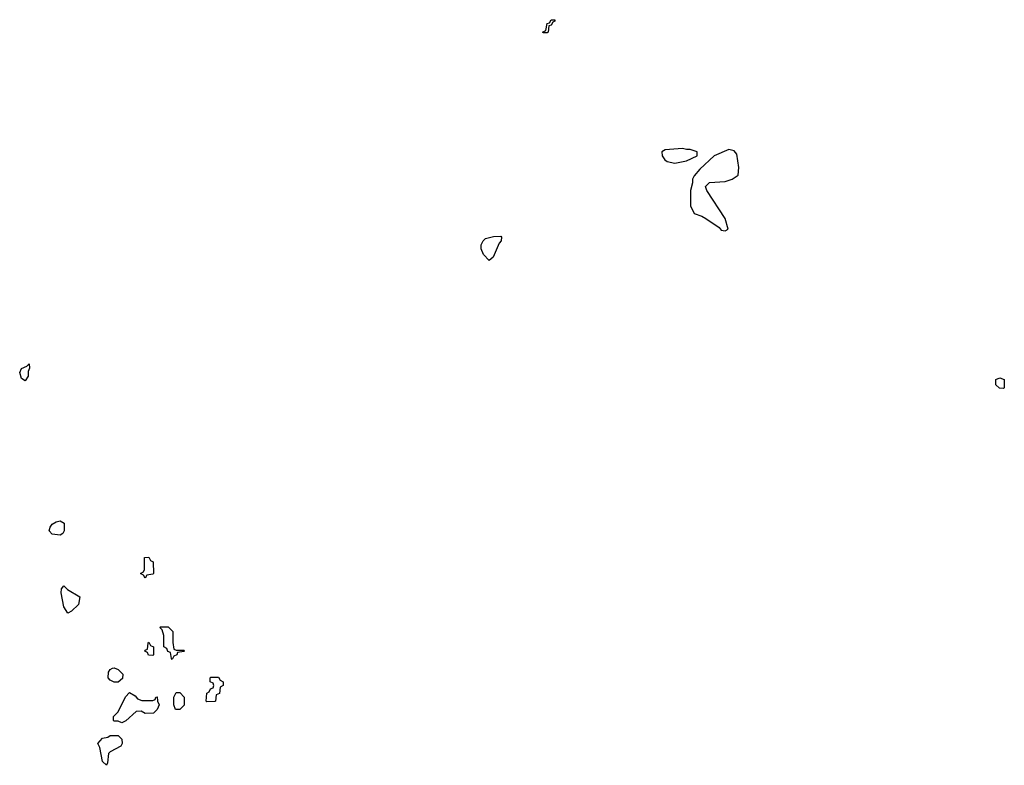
# Model space of a CAD drawing. Header units: inches. Extents: x 2769577 to 2880010, y 685631 to 825129.
# Tile 31 of 155: x 2788861 to 2793954, y 723398 to 727254. Entities that reach past the tile are written whole.
import ezdxf

# ---------------------------------------------------------------- set-up
doc = ezdxf.new("R2010")
doc.units = ezdxf.units.IN
doc.header["$MEASUREMENT"] = 0
doc.layers.add('C7782', color=7, linetype='Continuous')
doc.layers.add('C7792', color=7, linetype='Continuous')

msp = doc.modelspace()

# ---------------------------------------------------------------- linework, layer by layer
at = {"layer": 'C7782', "color": 4, "elevation": 8}
for points in [[(2788890, 725386), (2788870, 725398), (2788861.2, 725430), (2788870, 725450.8), (2788898, 725462), (2788910, 725474), (2788911.1, 725451.1), (2788904.7, 725435.3), (2788904.7, 725410)], [(2789070, 724588), (2789030, 724594), (2789014, 724610), (2789019, 724630), (2789030, 724644.7), (2789050, 724658), (2789070, 724662), (2789092, 724650), (2789092, 724610), (2789083.6, 724596.4)], [(2789510, 724366), (2789502, 724382), (2789486, 724390), (2789502, 724398), (2789506, 724410), (2789507.3, 724472.7), (2789530, 724474), (2789538, 724458), (2789552, 724450), (2789554, 724390), (2789550, 724386), (2789518, 724382)], [(2789110, 724185.2), (2789090, 724218), (2789075.1, 724290), (2789077.2, 724310), (2789090, 724326), (2789107.9, 724307.9), (2789172, 724270), (2789164.7, 724230), (2789130, 724195.3)], [(2789670, 723994), (2789710, 723994), (2789714, 723990), (2789710, 723986), (2789678, 723982), (2789674, 723970), (2789658, 723962), (2789650, 723946), (2789646, 723950), (2789642, 723982), (2789627.3, 723987.3), (2789622, 724002), (2789606, 724010), (2789606, 724070), (2789598, 724098), (2789586, 724110), (2789590, 724114), (2789630, 724114), (2789654, 724090), (2789652.7, 724032.7), (2789658, 723998)], [(2789550, 723966), (2789527.3, 723967.3), (2789522, 723982), (2789508.4, 723988.4), (2789510, 723994), (2789522, 723998), (2789526, 724030), (2789530, 724034), (2789538, 724018), (2789554, 724010), (2789554, 723970)], [(2789350, 723828), (2789330, 723838), (2789318, 723850), (2789320.4, 723879.6), (2789330, 723894), (2789340.4, 723899.6), (2789350, 723902), (2789370, 723894), (2789394, 723870), (2789392.7, 723847.3), (2789370, 723828)], [(2789830, 723726), (2789826, 723730), (2789828.4, 723771.6), (2789842, 723778), (2789847.3, 723792.7), (2789862, 723798), (2789866, 723810), (2789862, 723822), (2789846, 723830), (2789846, 723850), (2789850, 723854), (2789890, 723854), (2789898, 723838), (2789914, 723830), (2789914, 723810), (2789898, 723802), (2789894, 723770), (2789878, 723762), (2789874, 723730), (2789870, 723728)], [(2789492.7, 723732.7), (2789550, 723734), (2789562, 723738), (2789566, 723750), (2789572.7, 723752.7), (2789574, 723730), (2789582, 723710), (2789572.7, 723687.3), (2789552.7, 723667.3), (2789510, 723666), (2789490, 723678), (2789463.6, 723676.4), (2789410, 723628), (2789390, 723618), (2789370, 723626), (2789350, 723626), (2789346, 723630), (2789346, 723650), (2789370, 723674), (2789408.4, 723751.6), (2789430, 723774), (2789458, 723758), (2789470, 723742)], [(2789690, 723686), (2789667.3, 723687.3), (2789658, 723710), (2789658, 723750), (2789670, 723774), (2789690, 723774), (2789712, 723750), (2789711.6, 723708.4)], [(2789310, 723398), (2789290, 723418), (2789275.3, 723490), (2789266, 723510), (2789290, 723538), (2789316.4, 723543.6), (2789330, 723552), (2789370, 723552), (2789390, 723534), (2789392, 723510), (2789383.6, 723496.4), (2789330, 723468), (2789321, 723459), (2789316, 723410)]]:
    msp.add_lwpolyline(points, close=True, dxfattribs=at)
at = {"layer": 'C7792', "color": 4}
for points, elevation in [([(2791570, 727186), (2791566, 727190), (2791582, 727198), (2791590, 727234), (2791602, 727238), (2791610, 727254), (2791630, 727254), (2791630, 727246), (2791618, 727242), (2791610, 727226), (2791598, 727222), (2791594, 727190), (2791590, 727186)], 8), ([(2792290, 726588.7), (2792199.6, 726580.4), (2792182, 726570), (2792184.7, 726550), (2792198, 726530), (2792210, 726521), (2792250, 726511.3), (2792310, 726524.7), (2792366, 726550), (2792366, 726570), (2792330, 726582), (2792310, 726582)], 12), ([(2792530, 726582), (2792454, 726550), (2792379.6, 726480.4), (2792350, 726446), (2792342, 726430), (2792342, 726410), (2792331.3, 726370), (2792331.1, 726291.1), (2792350, 726252), (2792390, 726238), (2792410, 726226), (2792478.8, 726178.8), (2792490, 726164.7), (2792510, 726162), (2792526, 726170), (2792510, 726226), (2792415.3, 726370), (2792408, 726392), (2792428.7, 726411.3), (2792510, 726418), (2792546, 726430), (2792578, 726450), (2792581.2, 726490), (2792570, 726558), (2792556, 726576)], 12), ([(2791290, 726008), (2791260.4, 726040.4), (2791248.4, 726068.4), (2791248, 726090), (2791258, 726110), (2791270, 726122), (2791312.7, 726132.7), (2791350, 726134), (2791354, 726130), (2791352, 726110), (2791341, 726099), (2791310, 726026)], 8), ([(2793950, 725346), (2793928.7, 725348.7), (2793910, 725366), (2793910, 725394), (2793930, 725402), (2793952.7, 725392.7), (2793954, 725350)], 8)]:
    msp.add_lwpolyline(points, close=True, dxfattribs=dict(at, elevation=elevation))

doc.saveas('drawing.dxf')
